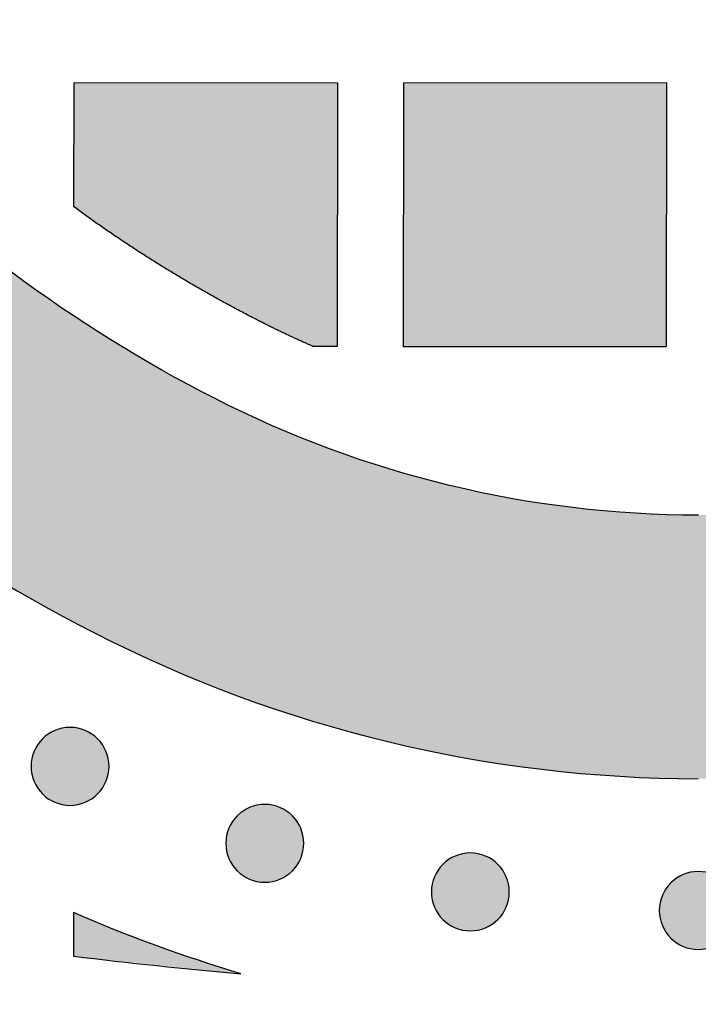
# Model space of a CAD drawing. Header units: millimetres. Extents: x -3873 to -97, y 912 to 4165.
# Tile 90 of 256: x -3359 to -3328, y 1219 to 1264. Entities that reach past the tile are written whole.
import ezdxf

# ---------------------------------------------------------------- set-up
doc = ezdxf.new("R2010")
doc.units = ezdxf.units.MM
doc.layers.add('pattern', color=7, linetype='Continuous', true_color=0x000000)

msp = doc.modelspace()

# ---------------------------------------------------------------- hatches: boundary and pattern name
at = {"layer": 'pattern'}
for points in [[(-3300.98, 1235.74), (-3299.565, 1236.481), (-3298.164, 1237.251), (-3296.777, 1238.052), (-3295.406, 1238.881), (-3294.051, 1239.74), (-3292.713, 1240.627), (-3291.393, 1241.541), (-3290.092, 1242.484), (-3288.811, 1243.452), (-3287.55, 1244.447), (-3286.311, 1245.468), (-3285.094, 1246.513), (-3283.9, 1247.582), (-3282.729, 1248.674), (-3281.583, 1249.789), (-3280.461, 1250.925), (-3278.783, 1252.703), (-3277.145, 1254.524), (-3275.547, 1256.387), (-3273.993, 1258.29), (-3272.483, 1260.232), (-3271.019, 1262.212), (-3269.602, 1264.227), (-3268.233, 1266.277), (-3266.914, 1268.359), (-3265.646, 1270.471), (-3264.43, 1272.612), (-3263.266, 1274.78), (-3262.157, 1276.972), (-3261.101, 1279.188), (-3260.101, 1281.424), (-3259.156, 1283.678), (-3265.549, 1300.368), (-3270.278, 1288.184), (-3271.112, 1286.193), (-3271.995, 1284.219), (-3272.927, 1282.263), (-3273.907, 1280.327), (-3274.934, 1278.414), (-3276.008, 1276.523), (-3277.128, 1274.658), (-3278.292, 1272.82), (-3279.5, 1271.011), (-3280.752, 1269.231), (-3282.044, 1267.483), (-3283.378, 1265.768), (-3284.75, 1264.088), (-3286.16, 1262.443), (-3287.607, 1260.836), (-3289.088, 1259.266), (-3290.037, 1258.305), (-3291.006, 1257.363), (-3291.995, 1256.439), (-3293.005, 1255.536), (-3294.034, 1254.652), (-3295.082, 1253.79), (-3296.147, 1252.948), (-3297.23, 1252.129), (-3298.33, 1251.333), (-3299.446, 1250.56), (-3300.577, 1249.81), (-3301.723, 1249.084), (-3302.882, 1248.383), (-3304.055, 1247.706), (-3305.239, 1247.055), (-3306.435, 1246.429), (-3307.709, 1245.802), (-3309.005, 1245.211), (-3310.32, 1244.656), (-3311.655, 1244.14), (-3313.007, 1243.662), (-3314.373, 1243.224), (-3315.754, 1242.827), (-3317.146, 1242.47), (-3318.548, 1242.155), (-3319.959, 1241.881), (-3321.375, 1241.649), (-3322.796, 1241.46), (-3324.219, 1241.313), (-3325.643, 1241.208), (-3327.066, 1241.145), (-3328.486, 1241.124), (-3329.905, 1241.146), (-3331.328, 1241.21), (-3332.752, 1241.316), (-3334.175, 1241.464), (-3335.596, 1241.655), (-3337.012, 1241.888), (-3338.422, 1242.162), (-3339.824, 1242.479), (-3341.216, 1242.837), (-3342.596, 1243.236), (-3343.963, 1243.675), (-3345.314, 1244.153), (-3346.648, 1244.671), (-3347.964, 1245.226), (-3349.259, 1245.818), (-3350.532, 1246.446), (-3351.728, 1247.073), (-3352.912, 1247.725), (-3354.084, 1248.403), (-3355.242, 1249.105), (-3356.388, 1249.832), (-3357.518, 1250.583), (-3358.633, 1251.357), (-3359.732, 1252.154), (-3360.815, 1252.974), (-3361.88, 1253.816), (-3362.927, 1254.679), (-3363.955, 1255.564), (-3364.964, 1256.468), (-3365.953, 1257.392), (-3366.921, 1258.336), (-3367.869, 1259.297), (-3369.349, 1260.868), (-3370.795, 1262.477), (-3372.204, 1264.122), (-3373.575, 1265.804), (-3374.906, 1267.52), (-3376.198, 1269.269), (-3377.447, 1271.049), (-3378.654, 1272.86), (-3379.817, 1274.699), (-3380.935, 1276.565), (-3382.008, 1278.456), (-3383.033, 1280.371), (-3384.012, 1282.307), (-3384.942, 1284.264), (-3385.824, 1286.239), (-3386.656, 1288.23), (-3391.376, 1300.417), (-3397.782, 1283.733), (-3396.839, 1281.478), (-3395.84, 1279.241), (-3394.787, 1277.025), (-3393.679, 1274.831), (-3392.517, 1272.663), (-3391.302, 1270.521), (-3390.036, 1268.407), (-3388.719, 1266.324), (-3387.352, 1264.274), (-3385.936, 1262.257), (-3384.474, 1260.276), (-3382.965, 1258.333), (-3381.412, 1256.428), (-3379.816, 1254.564), (-3378.179, 1252.742), (-3376.503, 1250.963), (-3375.382, 1249.826), (-3374.236, 1248.71), (-3373.067, 1247.617), (-3371.873, 1246.547), (-3370.657, 1245.501), (-3369.419, 1244.48), (-3368.159, 1243.484), (-3366.879, 1242.514), (-3365.578, 1241.571), (-3364.259, 1240.655), (-3362.922, 1239.767), (-3361.568, 1238.907), (-3360.197, 1238.077), (-3358.811, 1237.275), (-3357.41, 1236.504), (-3355.996, 1235.762), (-3354.408, 1234.979), (-3352.792, 1234.24), (-3351.15, 1233.547), (-3349.486, 1232.902), (-3347.8, 1232.305), (-3346.095, 1231.757), (-3344.373, 1231.26), (-3342.637, 1230.813), (-3340.888, 1230.418), (-3339.128, 1230.076), (-3337.361, 1229.786), (-3335.589, 1229.548), (-3333.813, 1229.363), (-3332.037, 1229.231), (-3330.262, 1229.152), (-3328.491, 1229.124), (-3326.719, 1229.15), (-3324.944, 1229.228), (-3323.168, 1229.359), (-3321.392, 1229.542), (-3319.619, 1229.779), (-3317.852, 1230.067), (-3316.092, 1230.409), (-3314.343, 1230.802), (-3312.606, 1231.247), (-3310.884, 1231.743), (-3309.178, 1232.289), (-3307.492, 1232.885), (-3305.827, 1233.529), (-3304.185, 1234.221), (-3302.569, 1234.958)], [(-3346.048, 1248.813), (-3347.321, 1249.39), (-3348.576, 1250.007), (-3349.663, 1250.577), (-3350.739, 1251.168), (-3351.803, 1251.782), (-3352.856, 1252.416), (-3353.895, 1253.071), (-3354.921, 1253.747), (-3355.933, 1254.443), (-3356.931, 1255.158), (-3356.926, 1260.823), (-3344.926, 1260.812), (-3344.936, 1248.812)], [(-3329.936, 1248.799), (-3329.926, 1260.799), (-3341.925, 1260.81), (-3341.936, 1248.81)], [(-3355.857, 1228.429), (-3355.885, 1228.402), (-3355.914, 1228.375), (-3355.944, 1228.348), (-3355.975, 1228.322), (-3356.006, 1228.296), (-3356.039, 1228.271), (-3356.072, 1228.246), (-3356.106, 1228.222), (-3356.141, 1228.199), (-3356.177, 1228.176), (-3356.213, 1228.154), (-3356.251, 1228.133), (-3356.289, 1228.112), (-3356.327, 1228.093), (-3356.367, 1228.074), (-3356.407, 1228.056), (-3356.448, 1228.039), (-3356.489, 1228.023), (-3356.531, 1228.008), (-3356.573, 1227.994), (-3356.616, 1227.981), (-3356.66, 1227.969), (-3356.704, 1227.958), (-3356.748, 1227.948), (-3356.793, 1227.939), (-3356.838, 1227.932), (-3356.883, 1227.925), (-3356.928, 1227.92), (-3356.974, 1227.916), (-3357.02, 1227.913), (-3357.066, 1227.911), (-3357.112, 1227.911), (-3357.158, 1227.911), (-3357.204, 1227.913), (-3357.249, 1227.916), (-3357.295, 1227.92), (-3357.34, 1227.926), (-3357.386, 1227.932), (-3357.431, 1227.94), (-3357.475, 1227.949), (-3357.52, 1227.959), (-3357.563, 1227.97), (-3357.607, 1227.982), (-3357.65, 1227.995), (-3357.692, 1228.009), (-3357.734, 1228.024), (-3357.776, 1228.04), (-3357.816, 1228.057), (-3357.856, 1228.075), (-3357.896, 1228.094), (-3357.934, 1228.114), (-3357.972, 1228.134), (-3358.01, 1228.156), (-3358.046, 1228.178), (-3358.082, 1228.2), (-3358.117, 1228.224), (-3358.151, 1228.248), (-3358.184, 1228.273), (-3358.217, 1228.298), (-3358.248, 1228.324), (-3358.279, 1228.35), (-3358.309, 1228.377), (-3358.338, 1228.404), (-3358.366, 1228.431), (-3358.393, 1228.46), (-3358.421, 1228.489), (-3358.447, 1228.519), (-3358.473, 1228.549), (-3358.499, 1228.581), (-3358.524, 1228.613), (-3358.549, 1228.647), (-3358.573, 1228.681), (-3358.596, 1228.716), (-3358.619, 1228.752), (-3358.641, 1228.788), (-3358.662, 1228.825), (-3358.683, 1228.863), (-3358.702, 1228.902), (-3358.721, 1228.942), (-3358.739, 1228.982), (-3358.756, 1229.022), (-3358.772, 1229.064), (-3358.787, 1229.106), (-3358.801, 1229.148), (-3358.814, 1229.191), (-3358.826, 1229.235), (-3358.837, 1229.279), (-3358.847, 1229.323), (-3358.856, 1229.368), (-3358.863, 1229.413), (-3358.87, 1229.458), (-3358.875, 1229.503), (-3358.879, 1229.549), (-3358.882, 1229.595), (-3358.884, 1229.641), (-3358.884, 1229.687), (-3358.884, 1229.732), (-3358.882, 1229.778), (-3358.879, 1229.824), (-3358.875, 1229.87), (-3358.869, 1229.915), (-3358.863, 1229.961), (-3358.855, 1230.005), (-3358.846, 1230.05), (-3358.837, 1230.094), (-3358.826, 1230.138), (-3358.814, 1230.182), (-3358.8, 1230.225), (-3358.786, 1230.267), (-3358.771, 1230.309), (-3358.755, 1230.35), (-3358.738, 1230.391), (-3358.72, 1230.431), (-3358.701, 1230.471), (-3358.681, 1230.509), (-3358.661, 1230.547), (-3358.64, 1230.585), (-3358.617, 1230.621), (-3358.595, 1230.657), (-3358.571, 1230.692), (-3358.547, 1230.726), (-3358.522, 1230.759), (-3358.497, 1230.791), (-3358.471, 1230.823), (-3358.445, 1230.854), (-3358.418, 1230.884), (-3358.391, 1230.913), (-3358.364, 1230.941), (-3358.336, 1230.968), (-3358.306, 1230.995), (-3358.277, 1231.022), (-3358.246, 1231.048), (-3358.214, 1231.074), (-3358.182, 1231.099), (-3358.148, 1231.124), (-3358.114, 1231.148), (-3358.079, 1231.171), (-3358.044, 1231.194), (-3358.007, 1231.216), (-3357.97, 1231.237), (-3357.932, 1231.258), (-3357.893, 1231.277), (-3357.854, 1231.296), (-3357.813, 1231.314), (-3357.773, 1231.331), (-3357.731, 1231.347), (-3357.689, 1231.362), (-3357.647, 1231.376), (-3357.604, 1231.389), (-3357.56, 1231.401), (-3357.517, 1231.412), (-3357.472, 1231.422), (-3357.428, 1231.431), (-3357.383, 1231.438), (-3357.337, 1231.445), (-3357.292, 1231.45), (-3357.246, 1231.454), (-3357.2, 1231.457), (-3357.155, 1231.459), (-3357.109, 1231.459), (-3357.063, 1231.459), (-3357.017, 1231.457), (-3356.971, 1231.454), (-3356.925, 1231.45), (-3356.88, 1231.444), (-3356.835, 1231.438), (-3356.79, 1231.43), (-3356.745, 1231.421), (-3356.701, 1231.411), (-3356.657, 1231.4), (-3356.613, 1231.388), (-3356.57, 1231.375), (-3356.528, 1231.361), (-3356.486, 1231.346), (-3356.445, 1231.33), (-3356.404, 1231.313), (-3356.364, 1231.295), (-3356.325, 1231.276), (-3356.286, 1231.256), (-3356.248, 1231.236), (-3356.211, 1231.214), (-3356.174, 1231.192), (-3356.138, 1231.17), (-3356.104, 1231.146), (-3356.069, 1231.122), (-3356.036, 1231.097), (-3356.004, 1231.072), (-3355.972, 1231.046), (-3355.941, 1231.02), (-3355.912, 1230.993), (-3355.883, 1230.966), (-3355.854, 1230.939), (-3355.827, 1230.91), (-3355.8, 1230.881), (-3355.773, 1230.851), (-3355.747, 1230.821), (-3355.721, 1230.789), (-3355.696, 1230.757), (-3355.671, 1230.723), (-3355.647, 1230.689), (-3355.624, 1230.654), (-3355.601, 1230.618), (-3355.579, 1230.582), (-3355.558, 1230.545), (-3355.538, 1230.507), (-3355.518, 1230.468), (-3355.499, 1230.428), (-3355.481, 1230.388), (-3355.464, 1230.348), (-3355.448, 1230.306), (-3355.433, 1230.264), (-3355.419, 1230.222), (-3355.406, 1230.179), (-3355.394, 1230.135), (-3355.383, 1230.091), (-3355.373, 1230.047), (-3355.364, 1230.002), (-3355.357, 1229.957), (-3355.35, 1229.912), (-3355.345, 1229.867), (-3355.341, 1229.821), (-3355.338, 1229.775), (-3355.336, 1229.729), (-3355.336, 1229.683), (-3355.336, 1229.638), (-3355.338, 1229.592), (-3355.341, 1229.546), (-3355.346, 1229.5), (-3355.351, 1229.455), (-3355.357, 1229.41), (-3355.365, 1229.365), (-3355.374, 1229.32), (-3355.384, 1229.276), (-3355.395, 1229.232), (-3355.407, 1229.188), (-3355.42, 1229.145), (-3355.434, 1229.103), (-3355.449, 1229.061), (-3355.465, 1229.02), (-3355.482, 1228.979), (-3355.5, 1228.939), (-3355.519, 1228.899), (-3355.539, 1228.861), (-3355.56, 1228.823), (-3355.581, 1228.785), (-3355.603, 1228.749), (-3355.626, 1228.713), (-3355.649, 1228.678), (-3355.673, 1228.644), (-3355.698, 1228.611), (-3355.723, 1228.579), (-3355.749, 1228.547), (-3355.775, 1228.516), (-3355.802, 1228.486), (-3355.829, 1228.457)], [(-3346.986, 1224.926), (-3347.014, 1224.898), (-3347.043, 1224.871), (-3347.073, 1224.845), (-3347.103, 1224.818), (-3347.135, 1224.793), (-3347.168, 1224.768), (-3347.201, 1224.743), (-3347.235, 1224.719), (-3347.27, 1224.695), (-3347.306, 1224.673), (-3347.342, 1224.651), (-3347.379, 1224.63), (-3347.417, 1224.609), (-3347.456, 1224.589), (-3347.496, 1224.571), (-3347.536, 1224.553), (-3347.577, 1224.536), (-3347.618, 1224.52), (-3347.66, 1224.505), (-3347.702, 1224.491), (-3347.745, 1224.477), (-3347.789, 1224.465), (-3347.833, 1224.455), (-3347.877, 1224.445), (-3347.922, 1224.436), (-3347.967, 1224.428), (-3348.012, 1224.422), (-3348.057, 1224.417), (-3348.103, 1224.413), (-3348.149, 1224.41), (-3348.195, 1224.408), (-3348.241, 1224.407), (-3348.287, 1224.408), (-3348.332, 1224.41), (-3348.378, 1224.413), (-3348.424, 1224.417), (-3348.469, 1224.422), (-3348.515, 1224.429), (-3348.56, 1224.437), (-3348.604, 1224.445), (-3348.648, 1224.455), (-3348.692, 1224.466), (-3348.736, 1224.478), (-3348.779, 1224.491), (-3348.821, 1224.506), (-3348.863, 1224.521), (-3348.904, 1224.537), (-3348.945, 1224.554), (-3348.985, 1224.572), (-3349.025, 1224.591), (-3349.063, 1224.611), (-3349.101, 1224.631), (-3349.139, 1224.652), (-3349.175, 1224.674), (-3349.211, 1224.697), (-3349.246, 1224.721), (-3349.28, 1224.745), (-3349.313, 1224.769), (-3349.345, 1224.795), (-3349.377, 1224.82), (-3349.408, 1224.847), (-3349.438, 1224.873), (-3349.467, 1224.901), (-3349.495, 1224.928), (-3349.522, 1224.956), (-3349.549, 1224.985), (-3349.576, 1225.015), (-3349.602, 1225.046), (-3349.628, 1225.078), (-3349.653, 1225.11), (-3349.678, 1225.143), (-3349.702, 1225.178), (-3349.725, 1225.213), (-3349.748, 1225.248), (-3349.77, 1225.285), (-3349.791, 1225.322), (-3349.812, 1225.36), (-3349.831, 1225.399), (-3349.85, 1225.438), (-3349.868, 1225.478), (-3349.885, 1225.519), (-3349.901, 1225.561), (-3349.916, 1225.602), (-3349.93, 1225.645), (-3349.943, 1225.688), (-3349.955, 1225.731), (-3349.966, 1225.775), (-3349.976, 1225.82), (-3349.985, 1225.864), (-3349.992, 1225.909), (-3349.999, 1225.955), (-3350.004, 1226), (-3350.008, 1226.046), (-3350.011, 1226.091), (-3350.013, 1226.137), (-3350.013, 1226.183), (-3350.013, 1226.229), (-3350.011, 1226.275), (-3350.008, 1226.321), (-3350.004, 1226.366), (-3349.998, 1226.412), (-3349.992, 1226.457), (-3349.984, 1226.502), (-3349.975, 1226.547), (-3349.965, 1226.591), (-3349.954, 1226.635), (-3349.942, 1226.678), (-3349.929, 1226.721), (-3349.915, 1226.764), (-3349.9, 1226.806), (-3349.884, 1226.847), (-3349.867, 1226.888), (-3349.849, 1226.928), (-3349.83, 1226.967), (-3349.81, 1227.006), (-3349.79, 1227.044), (-3349.768, 1227.081), (-3349.746, 1227.118), (-3349.724, 1227.153), (-3349.7, 1227.188), (-3349.676, 1227.222), (-3349.651, 1227.256), (-3349.626, 1227.288), (-3349.6, 1227.32), (-3349.574, 1227.35), (-3349.547, 1227.38), (-3349.52, 1227.409), (-3349.493, 1227.437), (-3349.464, 1227.465), (-3349.435, 1227.492), (-3349.405, 1227.519), (-3349.375, 1227.545), (-3349.343, 1227.571), (-3349.311, 1227.596), (-3349.277, 1227.621), (-3349.243, 1227.645), (-3349.208, 1227.668), (-3349.172, 1227.691), (-3349.136, 1227.713), (-3349.099, 1227.734), (-3349.061, 1227.754), (-3349.022, 1227.774), (-3348.982, 1227.793), (-3348.942, 1227.811), (-3348.902, 1227.828), (-3348.86, 1227.844), (-3348.818, 1227.859), (-3348.776, 1227.873), (-3348.733, 1227.886), (-3348.689, 1227.898), (-3348.645, 1227.909), (-3348.601, 1227.919), (-3348.556, 1227.927), (-3348.511, 1227.935), (-3348.466, 1227.941), (-3348.421, 1227.947), (-3348.375, 1227.951), (-3348.329, 1227.954), (-3348.283, 1227.955), (-3348.238, 1227.956), (-3348.192, 1227.955), (-3348.146, 1227.954), (-3348.1, 1227.951), (-3348.054, 1227.946), (-3348.009, 1227.941), (-3347.964, 1227.934), (-3347.919, 1227.927), (-3347.874, 1227.918), (-3347.83, 1227.908), (-3347.786, 1227.897), (-3347.742, 1227.885), (-3347.699, 1227.872), (-3347.657, 1227.858), (-3347.615, 1227.843), (-3347.574, 1227.827), (-3347.533, 1227.809), (-3347.493, 1227.791), (-3347.453, 1227.773), (-3347.415, 1227.753), (-3347.377, 1227.732), (-3347.34, 1227.711), (-3347.303, 1227.689), (-3347.267, 1227.666), (-3347.232, 1227.643), (-3347.198, 1227.619), (-3347.165, 1227.594), (-3347.133, 1227.569), (-3347.101, 1227.543), (-3347.07, 1227.517), (-3347.04, 1227.49), (-3347.011, 1227.463), (-3346.983, 1227.435), (-3346.956, 1227.407), (-3346.929, 1227.378), (-3346.902, 1227.348), (-3346.876, 1227.317), (-3346.85, 1227.286), (-3346.825, 1227.253), (-3346.8, 1227.22), (-3346.776, 1227.186), (-3346.753, 1227.151), (-3346.73, 1227.115), (-3346.708, 1227.079), (-3346.687, 1227.041), (-3346.666, 1227.003), (-3346.647, 1226.965), (-3346.628, 1226.925), (-3346.61, 1226.885), (-3346.593, 1226.844), (-3346.577, 1226.803), (-3346.562, 1226.761), (-3346.548, 1226.718), (-3346.535, 1226.675), (-3346.523, 1226.632), (-3346.512, 1226.588), (-3346.502, 1226.544), (-3346.493, 1226.499), (-3346.486, 1226.454), (-3346.479, 1226.409), (-3346.474, 1226.363), (-3346.47, 1226.318), (-3346.467, 1226.272), (-3346.465, 1226.226), (-3346.465, 1226.18), (-3346.465, 1226.134), (-3346.467, 1226.088), (-3346.47, 1226.043), (-3346.474, 1225.997), (-3346.48, 1225.951), (-3346.486, 1225.906), (-3346.494, 1225.861), (-3346.503, 1225.817), (-3346.513, 1225.772), (-3346.524, 1225.728), (-3346.536, 1225.685), (-3346.549, 1225.642), (-3346.563, 1225.6), (-3346.578, 1225.558), (-3346.594, 1225.516), (-3346.611, 1225.476), (-3346.629, 1225.436), (-3346.648, 1225.396), (-3346.668, 1225.357), (-3346.688, 1225.319), (-3346.71, 1225.282), (-3346.732, 1225.246), (-3346.755, 1225.21), (-3346.778, 1225.175), (-3346.802, 1225.141), (-3346.827, 1225.108), (-3346.852, 1225.075), (-3346.878, 1225.044), (-3346.904, 1225.013), (-3346.931, 1224.983), (-3346.958, 1224.954)], [(-3337.621, 1222.714), (-3337.649, 1222.686), (-3337.678, 1222.659), (-3337.708, 1222.632), (-3337.739, 1222.606), (-3337.77, 1222.58), (-3337.803, 1222.555), (-3337.836, 1222.531), (-3337.87, 1222.507), (-3337.905, 1222.483), (-3337.941, 1222.461), (-3337.977, 1222.439), (-3338.015, 1222.417), (-3338.053, 1222.397), (-3338.092, 1222.377), (-3338.131, 1222.358), (-3338.171, 1222.34), (-3338.212, 1222.323), (-3338.253, 1222.307), (-3338.295, 1222.292), (-3338.338, 1222.278), (-3338.381, 1222.265), (-3338.424, 1222.253), (-3338.468, 1222.242), (-3338.512, 1222.232), (-3338.557, 1222.224), (-3338.602, 1222.216), (-3338.647, 1222.21), (-3338.693, 1222.204), (-3338.738, 1222.2), (-3338.784, 1222.197), (-3338.83, 1222.196), (-3338.876, 1222.195), (-3338.922, 1222.196), (-3338.968, 1222.198), (-3339.013, 1222.201), (-3339.059, 1222.205), (-3339.105, 1222.21), (-3339.15, 1222.217), (-3339.195, 1222.224), (-3339.239, 1222.233), (-3339.284, 1222.243), (-3339.328, 1222.254), (-3339.371, 1222.266), (-3339.414, 1222.279), (-3339.457, 1222.293), (-3339.498, 1222.309), (-3339.54, 1222.325), (-3339.58, 1222.342), (-3339.621, 1222.36), (-3339.66, 1222.379), (-3339.699, 1222.398), (-3339.737, 1222.419), (-3339.774, 1222.44), (-3339.81, 1222.462), (-3339.846, 1222.485), (-3339.881, 1222.508), (-3339.915, 1222.532), (-3339.948, 1222.557), (-3339.981, 1222.582), (-3340.012, 1222.608), (-3340.043, 1222.634), (-3340.073, 1222.661), (-3340.102, 1222.688), (-3340.13, 1222.716), (-3340.158, 1222.744), (-3340.185, 1222.773), (-3340.211, 1222.803), (-3340.238, 1222.834), (-3340.263, 1222.865), (-3340.289, 1222.898), (-3340.313, 1222.931), (-3340.337, 1222.965), (-3340.361, 1223), (-3340.383, 1223.036), (-3340.405, 1223.073), (-3340.427, 1223.11), (-3340.447, 1223.148), (-3340.467, 1223.187), (-3340.485, 1223.226), (-3340.503, 1223.266), (-3340.52, 1223.307), (-3340.536, 1223.348), (-3340.551, 1223.39), (-3340.566, 1223.433), (-3340.579, 1223.476), (-3340.591, 1223.519), (-3340.601, 1223.563), (-3340.611, 1223.607), (-3340.62, 1223.652), (-3340.628, 1223.697), (-3340.634, 1223.742), (-3340.639, 1223.788), (-3340.643, 1223.833), (-3340.646, 1223.879), (-3340.648, 1223.925), (-3340.649, 1223.971), (-3340.648, 1224.017), (-3340.646, 1224.063), (-3340.643, 1224.109), (-3340.639, 1224.154), (-3340.634, 1224.2), (-3340.627, 1224.245), (-3340.619, 1224.29), (-3340.611, 1224.335), (-3340.601, 1224.379), (-3340.59, 1224.423), (-3340.578, 1224.466), (-3340.565, 1224.509), (-3340.55, 1224.552), (-3340.535, 1224.594), (-3340.519, 1224.635), (-3340.502, 1224.676), (-3340.484, 1224.716), (-3340.465, 1224.755), (-3340.446, 1224.794), (-3340.425, 1224.832), (-3340.404, 1224.869), (-3340.382, 1224.905), (-3340.359, 1224.941), (-3340.335, 1224.976), (-3340.311, 1225.01), (-3340.287, 1225.043), (-3340.261, 1225.076), (-3340.236, 1225.107), (-3340.209, 1225.138), (-3340.183, 1225.168), (-3340.155, 1225.197), (-3340.128, 1225.225), (-3340.1, 1225.253), (-3340.071, 1225.28), (-3340.041, 1225.306), (-3340.01, 1225.333), (-3339.978, 1225.358), (-3339.946, 1225.384), (-3339.913, 1225.408), (-3339.878, 1225.432), (-3339.844, 1225.456), (-3339.808, 1225.478), (-3339.771, 1225.5), (-3339.734, 1225.522), (-3339.696, 1225.542), (-3339.657, 1225.562), (-3339.618, 1225.58), (-3339.578, 1225.598), (-3339.537, 1225.615), (-3339.496, 1225.631), (-3339.454, 1225.647), (-3339.411, 1225.661), (-3339.368, 1225.674), (-3339.325, 1225.686), (-3339.281, 1225.697), (-3339.236, 1225.706), (-3339.192, 1225.715), (-3339.147, 1225.723), (-3339.102, 1225.729), (-3339.056, 1225.734), (-3339.01, 1225.739), (-3338.965, 1225.741), (-3338.919, 1225.743), (-3338.873, 1225.744), (-3338.827, 1225.743), (-3338.781, 1225.741), (-3338.735, 1225.738), (-3338.69, 1225.734), (-3338.644, 1225.729), (-3338.599, 1225.722), (-3338.554, 1225.715), (-3338.509, 1225.706), (-3338.465, 1225.696), (-3338.421, 1225.685), (-3338.378, 1225.673), (-3338.335, 1225.66), (-3338.292, 1225.646), (-3338.25, 1225.63), (-3338.209, 1225.614), (-3338.168, 1225.597), (-3338.128, 1225.579), (-3338.089, 1225.56), (-3338.05, 1225.541), (-3338.012, 1225.52), (-3337.975, 1225.499), (-3337.938, 1225.477), (-3337.903, 1225.454), (-3337.868, 1225.431), (-3337.834, 1225.406), (-3337.8, 1225.382), (-3337.768, 1225.357), (-3337.736, 1225.331), (-3337.706, 1225.304), (-3337.676, 1225.278), (-3337.647, 1225.251), (-3337.619, 1225.223), (-3337.591, 1225.195), (-3337.564, 1225.166), (-3337.537, 1225.136), (-3337.511, 1225.105), (-3337.485, 1225.073), (-3337.46, 1225.041), (-3337.436, 1225.008), (-3337.412, 1224.974), (-3337.388, 1224.939), (-3337.365, 1224.903), (-3337.343, 1224.866), (-3337.322, 1224.829), (-3337.302, 1224.791), (-3337.282, 1224.752), (-3337.263, 1224.713), (-3337.245, 1224.673), (-3337.228, 1224.632), (-3337.212, 1224.591), (-3337.197, 1224.549), (-3337.183, 1224.506), (-3337.17, 1224.463), (-3337.158, 1224.42), (-3337.147, 1224.376), (-3337.137, 1224.332), (-3337.129, 1224.287), (-3337.121, 1224.242), (-3337.115, 1224.197), (-3337.109, 1224.151), (-3337.105, 1224.105), (-3337.102, 1224.06), (-3337.101, 1224.014), (-3337.1, 1223.968), (-3337.101, 1223.922), (-3337.103, 1223.876), (-3337.106, 1223.83), (-3337.11, 1223.785), (-3337.115, 1223.739), (-3337.122, 1223.694), (-3337.129, 1223.649), (-3337.138, 1223.604), (-3337.148, 1223.56), (-3337.159, 1223.516), (-3337.171, 1223.473), (-3337.184, 1223.43), (-3337.198, 1223.387), (-3337.213, 1223.345), (-3337.23, 1223.304), (-3337.247, 1223.263), (-3337.265, 1223.223), (-3337.283, 1223.184), (-3337.303, 1223.145), (-3337.324, 1223.107), (-3337.345, 1223.07), (-3337.367, 1223.033), (-3337.39, 1222.998), (-3337.413, 1222.963), (-3337.437, 1222.929), (-3337.462, 1222.895), (-3337.487, 1222.863), (-3337.513, 1222.831), (-3337.539, 1222.801), (-3337.566, 1222.771), (-3337.593, 1222.742)], [(-3327.239, 1221.869), (-3327.268, 1221.841), (-3327.297, 1221.814), (-3327.327, 1221.787), (-3327.357, 1221.761), (-3327.389, 1221.735), (-3327.421, 1221.71), (-3327.455, 1221.685), (-3327.489, 1221.661), (-3327.524, 1221.638), (-3327.559, 1221.615), (-3327.596, 1221.593), (-3327.633, 1221.572), (-3327.671, 1221.552), (-3327.71, 1221.532), (-3327.749, 1221.513), (-3327.79, 1221.495), (-3327.83, 1221.478), (-3327.872, 1221.462), (-3327.914, 1221.447), (-3327.956, 1221.433), (-3327.999, 1221.42), (-3328.043, 1221.408), (-3328.087, 1221.397), (-3328.131, 1221.387), (-3328.176, 1221.379), (-3328.22, 1221.371), (-3328.266, 1221.365), (-3328.311, 1221.359), (-3328.357, 1221.355), (-3328.403, 1221.352), (-3328.449, 1221.351), (-3328.494, 1221.35), (-3328.54, 1221.351), (-3328.586, 1221.352), (-3328.632, 1221.355), (-3328.678, 1221.36), (-3328.723, 1221.365), (-3328.768, 1221.372), (-3328.813, 1221.379), (-3328.858, 1221.388), (-3328.902, 1221.398), (-3328.946, 1221.409), (-3328.99, 1221.421), (-3329.033, 1221.434), (-3329.075, 1221.448), (-3329.117, 1221.463), (-3329.158, 1221.479), (-3329.199, 1221.497), (-3329.239, 1221.515), (-3329.279, 1221.533), (-3329.317, 1221.553), (-3329.355, 1221.574), (-3329.392, 1221.595), (-3329.429, 1221.617), (-3329.465, 1221.64), (-3329.5, 1221.663), (-3329.534, 1221.687), (-3329.567, 1221.712), (-3329.599, 1221.737), (-3329.631, 1221.763), (-3329.662, 1221.789), (-3329.691, 1221.816), (-3329.72, 1221.843), (-3329.749, 1221.871), (-3329.776, 1221.899), (-3329.803, 1221.928), (-3329.83, 1221.958), (-3329.856, 1221.989), (-3329.882, 1222.02), (-3329.907, 1222.053), (-3329.932, 1222.086), (-3329.956, 1222.12), (-3329.979, 1222.155), (-3330.002, 1222.191), (-3330.024, 1222.227), (-3330.045, 1222.265), (-3330.066, 1222.303), (-3330.085, 1222.341), (-3330.104, 1222.381), (-3330.122, 1222.421), (-3330.139, 1222.462), (-3330.155, 1222.503), (-3330.17, 1222.545), (-3330.184, 1222.588), (-3330.197, 1222.631), (-3330.209, 1222.674), (-3330.22, 1222.718), (-3330.23, 1222.762), (-3330.239, 1222.807), (-3330.246, 1222.852), (-3330.253, 1222.897), (-3330.258, 1222.943), (-3330.262, 1222.988), (-3330.265, 1223.034), (-3330.267, 1223.08), (-3330.267, 1223.126), (-3330.267, 1223.172), (-3330.265, 1223.218), (-3330.262, 1223.263), (-3330.258, 1223.309), (-3330.252, 1223.355), (-3330.246, 1223.4), (-3330.238, 1223.445), (-3330.229, 1223.489), (-3330.219, 1223.534), (-3330.208, 1223.578), (-3330.196, 1223.621), (-3330.183, 1223.664), (-3330.169, 1223.706), (-3330.154, 1223.748), (-3330.138, 1223.79), (-3330.121, 1223.83), (-3330.103, 1223.871), (-3330.084, 1223.91), (-3330.064, 1223.949), (-3330.044, 1223.987), (-3330.022, 1224.024), (-3330, 1224.06), (-3329.977, 1224.096), (-3329.954, 1224.131), (-3329.93, 1224.165), (-3329.905, 1224.198), (-3329.88, 1224.231), (-3329.854, 1224.262), (-3329.828, 1224.293), (-3329.801, 1224.323), (-3329.774, 1224.352), (-3329.746, 1224.38), (-3329.718, 1224.408), (-3329.689, 1224.435), (-3329.659, 1224.461), (-3329.629, 1224.488), (-3329.597, 1224.513), (-3329.564, 1224.538), (-3329.531, 1224.563), (-3329.497, 1224.587), (-3329.462, 1224.611), (-3329.426, 1224.633), (-3329.39, 1224.655), (-3329.353, 1224.676), (-3329.314, 1224.697), (-3329.276, 1224.717), (-3329.236, 1224.735), (-3329.196, 1224.753), (-3329.155, 1224.77), (-3329.114, 1224.786), (-3329.072, 1224.801), (-3329.03, 1224.815), (-3328.987, 1224.829), (-3328.943, 1224.841), (-3328.899, 1224.851), (-3328.855, 1224.861), (-3328.81, 1224.87), (-3328.765, 1224.878), (-3328.72, 1224.884), (-3328.675, 1224.889), (-3328.629, 1224.893), (-3328.583, 1224.896), (-3328.537, 1224.898), (-3328.491, 1224.899), (-3328.445, 1224.898), (-3328.4, 1224.896), (-3328.354, 1224.893), (-3328.308, 1224.889), (-3328.263, 1224.884), (-3328.217, 1224.877), (-3328.172, 1224.869), (-3328.128, 1224.861), (-3328.084, 1224.851), (-3328.04, 1224.84), (-3327.996, 1224.828), (-3327.953, 1224.815), (-3327.911, 1224.8), (-3327.869, 1224.785), (-3327.827, 1224.769), (-3327.787, 1224.752), (-3327.747, 1224.734), (-3327.707, 1224.715), (-3327.669, 1224.695), (-3327.631, 1224.675), (-3327.593, 1224.654), (-3327.557, 1224.632), (-3327.521, 1224.609), (-3327.486, 1224.585), (-3327.452, 1224.561), (-3327.419, 1224.537), (-3327.386, 1224.511), (-3327.355, 1224.486), (-3327.324, 1224.459), (-3327.294, 1224.433), (-3327.265, 1224.405), (-3327.237, 1224.378), (-3327.21, 1224.35), (-3327.183, 1224.321), (-3327.156, 1224.291), (-3327.13, 1224.26), (-3327.104, 1224.228), (-3327.079, 1224.196), (-3327.054, 1224.163), (-3327.03, 1224.128), (-3327.007, 1224.093), (-3326.984, 1224.058), (-3326.962, 1224.021), (-3326.941, 1223.984), (-3326.92, 1223.946), (-3326.901, 1223.907), (-3326.882, 1223.868), (-3326.864, 1223.828), (-3326.847, 1223.787), (-3326.831, 1223.745), (-3326.816, 1223.704), (-3326.802, 1223.661), (-3326.789, 1223.618), (-3326.777, 1223.575), (-3326.766, 1223.531), (-3326.756, 1223.486), (-3326.747, 1223.442), (-3326.74, 1223.397), (-3326.733, 1223.351), (-3326.728, 1223.306), (-3326.724, 1223.26), (-3326.721, 1223.215), (-3326.719, 1223.169), (-3326.719, 1223.123), (-3326.719, 1223.077), (-3326.721, 1223.031), (-3326.724, 1222.985), (-3326.728, 1222.94), (-3326.734, 1222.894), (-3326.74, 1222.849), (-3326.748, 1222.804), (-3326.757, 1222.759), (-3326.766, 1222.715), (-3326.777, 1222.671), (-3326.79, 1222.628), (-3326.803, 1222.585), (-3326.817, 1222.542), (-3326.832, 1222.5), (-3326.848, 1222.459), (-3326.865, 1222.418), (-3326.883, 1222.378), (-3326.902, 1222.339), (-3326.922, 1222.3), (-3326.942, 1222.262), (-3326.964, 1222.225), (-3326.986, 1222.188), (-3327.008, 1222.153), (-3327.032, 1222.118), (-3327.056, 1222.084), (-3327.081, 1222.05), (-3327.106, 1222.018), (-3327.132, 1221.986), (-3327.158, 1221.956), (-3327.185, 1221.926), (-3327.212, 1221.897)], [(-3356.96, 1221.042), (-3349.328, 1220.239), (-3351.264, 1220.855), (-3353.182, 1221.525), (-3355.081, 1222.249), (-3356.959, 1223.026)]]:
    msp.add_hatch(color=256, dxfattribs=at).paths.add_polyline_path(points, flags=0)

# ---------------------------------------------------------------- linework, layer by layer
for p, q in [((-3356.931, 1255.158), (-3356.926, 1260.823)), ((-3356.926, 1260.823), (-3344.926, 1260.812)), ((-3344.926, 1260.812), (-3344.936, 1248.812)), ((-3356.959, 1223.026), (-3356.96, 1221.042))]:
    msp.add_line(p, q, dxfattribs=at)
msp.add_lwpolyline([(-3329.936, 1248.799), (-3329.926, 1260.799), (-3341.925, 1260.81), (-3341.936, 1248.81)], close=True, dxfattribs=at)
at = {"layer": 'pattern', "extrusion": (0, 0, -1)}
for centre in [(3357.11, 1229.685), (3348.239, 1226.182), (3338.874, 1223.969), (3328.493, 1223.124)]:
    msp.add_circle(centre, 1.774, dxfattribs=at)
at = {"layer": 'pattern'}
for centre, radius, start, end in [((-3328.22, 1457.391), 250.09, 231.42557, 269.50659), ((-3320.65, 1304.877), 77.629, 223.9883, 242.91426), ((-3328.438, 1289.649), 60.525, 242.91426, 269.95007), ((-3328.22, 1457.391), 238.089, 263.06684, 264.91383)]:
    msp.add_arc(centre, radius, start, end, dxfattribs=at)
at = {"layer": 'pattern', "extrusion": (0, 0, -1)}
for centre, radius, start, end in [((3320.65, 1304.877), 65.629, 297.08574, 316.0117), ((3328.438, 1289.649), 48.525, 270.0567, 297.0857), ((3328.22, 1457.391), 262.09, 270.47311, 304.60452), ((3328.302, 1289.649), 72.525, 286.8525, 293.2738)]:
    msp.add_arc(centre, radius, start, end, dxfattribs=at)
at = {"layer": 'pattern'}
msp.add_rational_spline([(-3346.048, 1248.813), (-3347.331, 1249.371), (-3348.576, 1250.007), (-3352.959, 1252.249), (-3356.931, 1255.158)], [1, 0.99950732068, 1, 0.996824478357, 1], degree=2, knots=[0, 0, 0, 2.795441, 2.795441, 12.620904, 12.620904, 12.620904], dxfattribs=at)
msp.add_open_spline([(-3344.936, 1248.812), (-3345.522, 1248.813), (-3346.048, 1248.813)], degree=2, dxfattribs=at)

doc.saveas('drawing.dxf')
